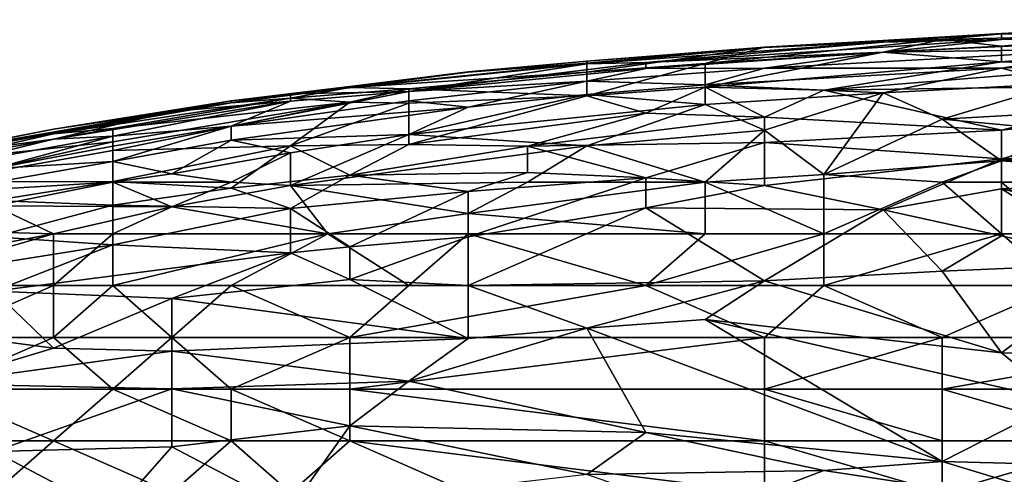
# Model space of a CAD drawing. Extents: x -1.1 to 1.1, y -0.36 to 0.36.
# Tile 175 of 256: x -0.8202 to -0.7459, y 0.3184 to 0.3527. Entities that reach past the tile are written whole.
import ezdxf

# ---------------------------------------------------------------- set-up
doc = ezdxf.new("R2010")
doc.units = 0

msp = doc.modelspace()

# ---------------------------------------------------------------- linework, layer by layer
for points in [[(-0.71927, 0.352686, 0.709769), (-0.732683, 0.352267, 0.701956), (-0.746097, 0.351635, 0.705862)], [(-0.746097, 0.351635, 0.705862), (-0.71927, 0.352404, 0.713675), (-0.71927, 0.352686, 0.709769)], [(-0.723741, 0.352521, 0.69805), (-0.746097, 0.351612, 0.69805), (-0.732683, 0.352267, 0.701956)], [(-0.737154, 0.351509, 0.690237), (-0.746097, 0.351612, 0.69805), (-0.723741, 0.352521, 0.69805)], [(-0.746097, 0.351187, 0.713675), (-0.71927, 0.351952, 0.717581), (-0.71927, 0.352404, 0.713675)], [(-0.71927, 0.352404, 0.713675), (-0.746097, 0.351635, 0.705862), (-0.746097, 0.351187, 0.713675)], [(-0.746097, 0.351635, 0.705862), (-0.732683, 0.352267, 0.701956), (-0.746097, 0.351612, 0.69805)], [(-0.746097, 0.351635, 0.705862), (-0.763981, 0.350595, 0.705862), (-0.755039, 0.35099, 0.709769)], [(-0.746097, 0.351635, 0.705862), (-0.746097, 0.351612, 0.69805), (-0.763981, 0.350595, 0.705862)], [(-0.746097, 0.351612, 0.69805), (-0.763981, 0.350609, 0.69805), (-0.763981, 0.350595, 0.705862)], [(-0.746097, 0.351612, 0.69805), (-0.750568, 0.351196, 0.694144), (-0.763981, 0.350609, 0.69805)], [(-0.737154, 0.350489, 0.721487), (-0.71927, 0.351952, 0.717581), (-0.755039, 0.350239, 0.717581)], [(-0.746097, 0.351187, 0.713675), (-0.755039, 0.350239, 0.717581), (-0.71927, 0.351952, 0.717581)], [(-0.755039, 0.35099, 0.709769), (-0.746097, 0.351187, 0.713675), (-0.746097, 0.351635, 0.705862)], [(-0.750568, 0.351196, 0.694144), (-0.746097, 0.351612, 0.69805), (-0.737154, 0.351509, 0.690237)], [(-0.737154, 0.351509, 0.690237), (-0.746097, 0.3507, 0.686331), (-0.750568, 0.351196, 0.694144)], [(-0.746097, 0.3507, 0.686331), (-0.737154, 0.351509, 0.690237), (-0.723741, 0.351564, 0.686331)], [(-0.723741, 0.351564, 0.686331), (-0.732683, 0.350741, 0.682425), (-0.746097, 0.3507, 0.686331)], [(-0.755039, 0.35099, 0.709769), (-0.777394, 0.34937, 0.709769), (-0.772923, 0.349468, 0.713675)], [(-0.755039, 0.35099, 0.709769), (-0.763981, 0.350595, 0.705862), (-0.777394, 0.34937, 0.709769)], [(-0.746097, 0.351187, 0.713675), (-0.772923, 0.349468, 0.713675), (-0.755039, 0.350239, 0.717581)], [(-0.755039, 0.35099, 0.709769), (-0.772923, 0.349468, 0.713675), (-0.746097, 0.351187, 0.713675)], [(-0.750568, 0.351196, 0.694144), (-0.768452, 0.349387, 0.686331), (-0.763981, 0.350609, 0.69805)], [(-0.768452, 0.349387, 0.686331), (-0.750568, 0.351196, 0.694144), (-0.755039, 0.350249, 0.686331)], [(-0.750568, 0.351196, 0.694144), (-0.746097, 0.3507, 0.686331), (-0.755039, 0.350249, 0.686331)], [(-0.746097, 0.3507, 0.686331), (-0.746097, 0.349517, 0.678519), (-0.755039, 0.350249, 0.686331)], [(-0.746097, 0.349517, 0.678519), (-0.746097, 0.3507, 0.686331), (-0.732683, 0.350741, 0.682425)], [(-0.732683, 0.350741, 0.682425), (-0.737154, 0.349182, 0.674612), (-0.746097, 0.349517, 0.678519)], [(-0.777394, 0.348734, 0.686331), (-0.763981, 0.350609, 0.69805), (-0.768452, 0.349387, 0.686331)], [(-0.763981, 0.350609, 0.69805), (-0.777394, 0.349551, 0.705862), (-0.763981, 0.350595, 0.705862)], [(-0.777394, 0.349551, 0.705862), (-0.763981, 0.350609, 0.69805), (-0.777394, 0.349396, 0.694144)], [(-0.777394, 0.348734, 0.686331), (-0.777394, 0.349396, 0.694144), (-0.763981, 0.350609, 0.69805)], [(-0.777394, 0.34937, 0.709769), (-0.763981, 0.350595, 0.705862), (-0.777394, 0.349551, 0.705862)], [(-0.772923, 0.349016, 0.717581), (-0.763981, 0.349037, 0.721487), (-0.755039, 0.350239, 0.717581)], [(-0.772923, 0.349468, 0.713675), (-0.772923, 0.349016, 0.717581), (-0.755039, 0.350239, 0.717581)], [(-0.755039, 0.350249, 0.686331), (-0.768452, 0.347591, 0.674612), (-0.768452, 0.349387, 0.686331)], [(-0.768452, 0.347591, 0.674612), (-0.755039, 0.350249, 0.686331), (-0.746097, 0.349517, 0.678519)], [(-0.737154, 0.350489, 0.721487), (-0.763981, 0.349037, 0.721487), (-0.746097, 0.349037, 0.725394)], [(-0.755039, 0.350239, 0.717581), (-0.763981, 0.349037, 0.721487), (-0.737154, 0.350489, 0.721487)], [(-0.737154, 0.350489, 0.721487), (-0.746097, 0.349037, 0.725394), (-0.728212, 0.349896, 0.725394)], [(-0.777394, 0.34937, 0.709769), (-0.799749, 0.347104, 0.705862), (-0.790807, 0.347272, 0.717581)], [(-0.777394, 0.34937, 0.709769), (-0.786336, 0.348745, 0.701956), (-0.799749, 0.347104, 0.705862)], [(-0.777394, 0.348734, 0.686331), (-0.795278, 0.34758, 0.694144), (-0.777394, 0.349396, 0.694144)], [(-0.786336, 0.34872, 0.69805), (-0.777394, 0.349396, 0.694144), (-0.795278, 0.34758, 0.694144)], [(-0.772923, 0.349016, 0.717581), (-0.772923, 0.349468, 0.713675), (-0.790807, 0.347272, 0.717581)], [(-0.772923, 0.349468, 0.713675), (-0.777394, 0.34937, 0.709769), (-0.790807, 0.347272, 0.717581)], [(-0.777394, 0.349551, 0.705862), (-0.777394, 0.349396, 0.694144), (-0.786336, 0.34872, 0.69805)], [(-0.777394, 0.34937, 0.709769), (-0.777394, 0.349551, 0.705862), (-0.786336, 0.348745, 0.701956)], [(-0.786336, 0.348745, 0.701956), (-0.777394, 0.349551, 0.705862), (-0.786336, 0.34872, 0.69805)], [(-0.777394, 0.346933, 0.674612), (-0.768452, 0.349387, 0.686331), (-0.768452, 0.347591, 0.674612)], [(-0.777394, 0.348734, 0.686331), (-0.768452, 0.349387, 0.686331), (-0.777394, 0.346933, 0.674612)], [(-0.75951, 0.347364, 0.670706), (-0.768452, 0.347591, 0.674612), (-0.746097, 0.349517, 0.678519)], [(-0.737154, 0.349182, 0.674612), (-0.75951, 0.347364, 0.670706), (-0.746097, 0.349517, 0.678519)], [(-0.728212, 0.349896, 0.725394), (-0.746097, 0.349037, 0.725394), (-0.741626, 0.347883, 0.7293)], [(-0.799749, 0.347104, 0.705862), (-0.786336, 0.34872, 0.69805), (-0.80422, 0.346564, 0.69805)], [(-0.786336, 0.34872, 0.69805), (-0.795278, 0.34758, 0.694144), (-0.80422, 0.346564, 0.69805)], [(-0.786336, 0.348745, 0.701956), (-0.786336, 0.34872, 0.69805), (-0.799749, 0.347104, 0.705862)], [(-0.795278, 0.34758, 0.694144), (-0.777394, 0.348734, 0.686331), (-0.790807, 0.347474, 0.686331)], [(-0.772923, 0.349016, 0.717581), (-0.790807, 0.347272, 0.717581), (-0.777394, 0.348045, 0.721487)], [(-0.790807, 0.347474, 0.686331), (-0.777394, 0.348734, 0.686331), (-0.777394, 0.346933, 0.674612)], [(-0.763981, 0.349037, 0.721487), (-0.772923, 0.349016, 0.717581), (-0.777394, 0.348045, 0.721487)], [(-0.777394, 0.348045, 0.721487), (-0.768452, 0.347779, 0.725394), (-0.763981, 0.349037, 0.721487)], [(-0.763981, 0.349037, 0.721487), (-0.768452, 0.347779, 0.725394), (-0.746097, 0.349037, 0.725394)], [(-0.768452, 0.347779, 0.725394), (-0.755039, 0.34718, 0.7293), (-0.746097, 0.349037, 0.725394)], [(-0.75951, 0.347364, 0.670706), (-0.737154, 0.349182, 0.674612), (-0.732683, 0.347738, 0.6668)], [(-0.746097, 0.349037, 0.725394), (-0.755039, 0.34718, 0.7293), (-0.741626, 0.347883, 0.7293)], [(-0.777394, 0.348045, 0.721487), (-0.790807, 0.346571, 0.721487), (-0.786336, 0.346091, 0.725394)], [(-0.777394, 0.348045, 0.721487), (-0.790807, 0.347272, 0.717581), (-0.790807, 0.346571, 0.721487)], [(-0.786336, 0.346091, 0.725394), (-0.777394, 0.347036, 0.725394), (-0.777394, 0.348045, 0.721487)], [(-0.777394, 0.348045, 0.721487), (-0.777394, 0.347036, 0.725394), (-0.768452, 0.347779, 0.725394)], [(-0.768452, 0.34628, 0.7293), (-0.768452, 0.347779, 0.725394), (-0.777394, 0.347036, 0.725394)], [(-0.768452, 0.347779, 0.725394), (-0.768452, 0.34628, 0.7293), (-0.755039, 0.34718, 0.7293)], [(-0.746097, 0.344349, 0.655232), (-0.75951, 0.347364, 0.670706), (-0.732683, 0.347738, 0.6668)], [(-0.755039, 0.34718, 0.7293), (-0.750568, 0.345179, 0.733206), (-0.741626, 0.347883, 0.7293)], [(-0.750568, 0.345179, 0.733206), (-0.741626, 0.345679, 0.733206), (-0.741626, 0.347883, 0.7293)], [(-0.746097, 0.344349, 0.655232), (-0.732683, 0.347738, 0.6668), (-0.732683, 0.345847, 0.658987)], [(-0.799749, 0.346549, 0.713675), (-0.799749, 0.347104, 0.705862), (-0.808691, 0.345756, 0.705862)], [(-0.80422, 0.346564, 0.69805), (-0.808691, 0.345756, 0.705862), (-0.799749, 0.347104, 0.705862)], [(-0.795278, 0.34758, 0.694144), (-0.80422, 0.346414, 0.694144), (-0.80422, 0.346564, 0.69805)], [(-0.795278, 0.34758, 0.694144), (-0.799749, 0.346779, 0.690237), (-0.80422, 0.346414, 0.694144)], [(-0.80422, 0.344646, 0.721487), (-0.790807, 0.346571, 0.721487), (-0.790807, 0.347272, 0.717581)], [(-0.799749, 0.346549, 0.713675), (-0.80422, 0.344646, 0.721487), (-0.790807, 0.347272, 0.717581)], [(-0.795278, 0.34758, 0.694144), (-0.790807, 0.347474, 0.686331), (-0.799749, 0.346779, 0.690237)], [(-0.799749, 0.346779, 0.690237), (-0.790807, 0.347474, 0.686331), (-0.795278, 0.346474, 0.682425)], [(-0.799749, 0.347104, 0.705862), (-0.799749, 0.346549, 0.713675), (-0.790807, 0.347272, 0.717581)], [(-0.790807, 0.347474, 0.686331), (-0.790807, 0.346384, 0.678519), (-0.795278, 0.346474, 0.682425)], [(-0.777394, 0.346933, 0.674612), (-0.790807, 0.346384, 0.678519), (-0.790807, 0.347474, 0.686331)], [(-0.768452, 0.34628, 0.7293), (-0.777394, 0.347036, 0.725394), (-0.790807, 0.344026, 0.7293)], [(-0.777394, 0.347036, 0.725394), (-0.786336, 0.346091, 0.725394), (-0.790807, 0.344026, 0.7293)], [(-0.768452, 0.347591, 0.674612), (-0.772923, 0.345641, 0.6668), (-0.777394, 0.346933, 0.674612)], [(-0.772923, 0.345641, 0.6668), (-0.768452, 0.347591, 0.674612), (-0.763981, 0.345329, 0.662894)], [(-0.75951, 0.347364, 0.670706), (-0.763981, 0.345329, 0.662894), (-0.768452, 0.347591, 0.674612)], [(-0.768452, 0.34628, 0.7293), (-0.763981, 0.344357, 0.733206), (-0.755039, 0.34718, 0.7293)], [(-0.763981, 0.345329, 0.662894), (-0.75951, 0.347364, 0.670706), (-0.746097, 0.344349, 0.655232)], [(-0.75951, 0.341006, 0.737112), (-0.755039, 0.34718, 0.7293), (-0.763981, 0.344357, 0.733206)], [(-0.750568, 0.345179, 0.733206), (-0.755039, 0.34718, 0.7293), (-0.75951, 0.341006, 0.737112)], [(-0.817633, 0.344438, 0.69805), (-0.80422, 0.346414, 0.694144), (-0.826575, 0.3427, 0.694144)], [(-0.80422, 0.346414, 0.694144), (-0.817633, 0.344068, 0.690237), (-0.826575, 0.3427, 0.694144)], [(-0.80422, 0.346414, 0.694144), (-0.799749, 0.346779, 0.690237), (-0.817633, 0.344068, 0.690237)], [(-0.799749, 0.346779, 0.690237), (-0.813162, 0.344473, 0.686331), (-0.817633, 0.344068, 0.690237)], [(-0.80422, 0.346564, 0.69805), (-0.817633, 0.344438, 0.69805), (-0.808691, 0.345756, 0.705862)], [(-0.80422, 0.346564, 0.69805), (-0.80422, 0.346414, 0.694144), (-0.817633, 0.344438, 0.69805)], [(-0.799749, 0.346549, 0.713675), (-0.817633, 0.343683, 0.713675), (-0.813162, 0.34391, 0.717581)], [(-0.799749, 0.346549, 0.713675), (-0.808691, 0.345756, 0.705862), (-0.817633, 0.343683, 0.713675)], [(-0.799749, 0.346779, 0.690237), (-0.795278, 0.346474, 0.682425), (-0.813162, 0.344473, 0.686331)], [(-0.813162, 0.34391, 0.717581), (-0.80422, 0.344646, 0.721487), (-0.799749, 0.346549, 0.713675)], [(-0.813162, 0.344473, 0.686331), (-0.795278, 0.346474, 0.682425), (-0.813162, 0.343472, 0.678519)], [(-0.813162, 0.342822, 0.674612), (-0.813162, 0.343472, 0.678519), (-0.795278, 0.346474, 0.682425)], [(-0.813162, 0.342822, 0.674612), (-0.795278, 0.346474, 0.682425), (-0.799749, 0.343171, 0.6668)], [(-0.786336, 0.346091, 0.725394), (-0.790807, 0.346571, 0.721487), (-0.80422, 0.344646, 0.721487)], [(-0.795278, 0.346474, 0.682425), (-0.790807, 0.346384, 0.678519), (-0.799749, 0.343171, 0.6668)], [(-0.799749, 0.343171, 0.6668), (-0.790807, 0.346384, 0.678519), (-0.790807, 0.343284, 0.662894)], [(-0.790807, 0.343284, 0.662894), (-0.790807, 0.346384, 0.678519), (-0.777394, 0.346933, 0.674612)], [(-0.790807, 0.343284, 0.662894), (-0.777394, 0.346933, 0.674612), (-0.772923, 0.345641, 0.6668)], [(-0.768452, 0.34628, 0.7293), (-0.790807, 0.344026, 0.7293), (-0.777394, 0.343171, 0.733206)], [(-0.768452, 0.34628, 0.7293), (-0.777394, 0.343171, 0.733206), (-0.763981, 0.344357, 0.733206)], [(-0.808691, 0.345756, 0.705862), (-0.826575, 0.342676, 0.705862), (-0.826575, 0.342464, 0.709769)], [(-0.808691, 0.345756, 0.705862), (-0.817633, 0.344438, 0.69805), (-0.826575, 0.342676, 0.705862)], [(-0.817633, 0.343683, 0.713675), (-0.808691, 0.345756, 0.705862), (-0.826575, 0.342464, 0.709769)], [(-0.786336, 0.346091, 0.725394), (-0.80422, 0.344646, 0.721487), (-0.80422, 0.343599, 0.725394)], [(-0.80422, 0.343599, 0.725394), (-0.790807, 0.344026, 0.7293), (-0.786336, 0.346091, 0.725394)], [(-0.772923, 0.345641, 0.6668), (-0.781865, 0.343146, 0.658987), (-0.790807, 0.343284, 0.662894)], [(-0.781865, 0.343146, 0.658987), (-0.772923, 0.345641, 0.6668), (-0.763981, 0.345329, 0.662894)], [(-0.750568, 0.345179, 0.733206), (-0.741626, 0.344349, 0.734963), (-0.741626, 0.345679, 0.733206)], [(-0.732683, 0.345847, 0.658987), (-0.746097, 0.342185, 0.647269), (-0.746097, 0.344349, 0.655232)], [(-0.732683, 0.345847, 0.658987), (-0.723741, 0.342958, 0.647269), (-0.746097, 0.342185, 0.647269)], [(-0.781865, 0.343146, 0.658987), (-0.763981, 0.345329, 0.662894), (-0.763981, 0.343415, 0.655081)], [(-0.746097, 0.344349, 0.655232), (-0.763981, 0.343415, 0.655081), (-0.763981, 0.345329, 0.662894)], [(-0.746097, 0.34205, 0.737112), (-0.750568, 0.345179, 0.733206), (-0.75951, 0.341006, 0.737112)], [(-0.750568, 0.345179, 0.733206), (-0.746097, 0.34205, 0.737112), (-0.741626, 0.344349, 0.734963)], [(-0.813162, 0.344473, 0.686331), (-0.826575, 0.342049, 0.686331), (-0.817633, 0.344068, 0.690237)], [(-0.813162, 0.344473, 0.686331), (-0.813162, 0.343472, 0.678519), (-0.826575, 0.342049, 0.686331)], [(-0.826575, 0.342676, 0.705862), (-0.817633, 0.344438, 0.69805), (-0.826575, 0.3427, 0.694144)], [(-0.817633, 0.344068, 0.690237), (-0.826575, 0.342049, 0.686331), (-0.826575, 0.3427, 0.694144)], [(-0.80422, 0.343599, 0.725394), (-0.80422, 0.344646, 0.721487), (-0.813162, 0.341998, 0.725394)], [(-0.80422, 0.344646, 0.721487), (-0.813162, 0.343144, 0.721487), (-0.813162, 0.341998, 0.725394)], [(-0.813162, 0.34391, 0.717581), (-0.813162, 0.343144, 0.721487), (-0.80422, 0.344646, 0.721487)], [(-0.80422, 0.343599, 0.725394), (-0.799749, 0.342649, 0.7293), (-0.790807, 0.344026, 0.7293)], [(-0.790807, 0.344026, 0.7293), (-0.799749, 0.340179, 0.733206), (-0.777394, 0.343171, 0.733206)], [(-0.799749, 0.342649, 0.7293), (-0.799749, 0.340179, 0.733206), (-0.790807, 0.344026, 0.7293)], [(-0.777394, 0.343171, 0.733206), (-0.768452, 0.340443, 0.736994), (-0.763981, 0.344357, 0.733206)], [(-0.768452, 0.340443, 0.736994), (-0.75951, 0.341006, 0.737112), (-0.763981, 0.344357, 0.733206)], [(-0.763981, 0.343415, 0.655081), (-0.746097, 0.344349, 0.655232), (-0.746097, 0.342185, 0.647269)], [(-0.723741, 0.343604, 0.737112), (-0.741626, 0.344349, 0.734963), (-0.746097, 0.34205, 0.737112)], [(-0.813162, 0.34391, 0.717581), (-0.826575, 0.341489, 0.717581), (-0.822104, 0.341462, 0.721487)], [(-0.813162, 0.34391, 0.717581), (-0.817633, 0.343683, 0.713675), (-0.826575, 0.341489, 0.717581)], [(-0.817633, 0.343683, 0.713675), (-0.826575, 0.342464, 0.709769), (-0.826575, 0.341489, 0.717581)], [(-0.813162, 0.343472, 0.678519), (-0.826575, 0.340455, 0.674612), (-0.826575, 0.342049, 0.686331)], [(-0.813162, 0.343472, 0.678519), (-0.813162, 0.342822, 0.674612), (-0.826575, 0.340455, 0.674612)], [(-0.822104, 0.341462, 0.721487), (-0.813162, 0.343144, 0.721487), (-0.813162, 0.34391, 0.717581)], [(-0.813162, 0.341998, 0.725394), (-0.808691, 0.341071, 0.7293), (-0.80422, 0.343599, 0.725394)], [(-0.80422, 0.343599, 0.725394), (-0.808691, 0.341071, 0.7293), (-0.799749, 0.342649, 0.7293)], [(-0.799749, 0.343171, 0.6668), (-0.790807, 0.343284, 0.662894), (-0.795278, 0.340965, 0.655081)], [(-0.795278, 0.340965, 0.655081), (-0.790807, 0.343284, 0.662894), (-0.781865, 0.343146, 0.658987)], [(-0.763981, 0.343415, 0.655081), (-0.772923, 0.340747, 0.647269), (-0.781865, 0.343146, 0.658987)], [(-0.772923, 0.340747, 0.647269), (-0.763981, 0.343415, 0.655081), (-0.763981, 0.340192, 0.643362)], [(-0.763981, 0.340192, 0.643362), (-0.763981, 0.343415, 0.655081), (-0.746097, 0.342185, 0.647269)], [(-0.723741, 0.340443, 0.739717), (-0.723741, 0.343604, 0.737112), (-0.746097, 0.34205, 0.737112)], [(-0.813162, 0.342822, 0.674612), (-0.813162, 0.340488, 0.662894), (-0.826575, 0.340455, 0.674612)], [(-0.813162, 0.341998, 0.725394), (-0.813162, 0.343144, 0.721487), (-0.822104, 0.341462, 0.721487)], [(-0.799749, 0.343171, 0.6668), (-0.813162, 0.340488, 0.662894), (-0.813162, 0.342822, 0.674612)], [(-0.813162, 0.340488, 0.662894), (-0.799749, 0.343171, 0.6668), (-0.80422, 0.339971, 0.655081)], [(-0.799749, 0.342649, 0.7293), (-0.808691, 0.341071, 0.7293), (-0.80422, 0.340443, 0.73177)], [(-0.80422, 0.339971, 0.655081), (-0.799749, 0.343171, 0.6668), (-0.795278, 0.340965, 0.655081)], [(-0.80422, 0.340443, 0.73177), (-0.799749, 0.340179, 0.733206), (-0.799749, 0.342649, 0.7293)], [(-0.777394, 0.343171, 0.733206), (-0.799749, 0.340179, 0.733206), (-0.781865, 0.340443, 0.735654)], [(-0.781865, 0.343146, 0.658987), (-0.781865, 0.341151, 0.651175), (-0.795278, 0.340965, 0.655081)], [(-0.768452, 0.340443, 0.736994), (-0.777394, 0.343171, 0.733206), (-0.781865, 0.340443, 0.735654)], [(-0.781865, 0.341151, 0.651175), (-0.781865, 0.343146, 0.658987), (-0.772923, 0.340747, 0.647269)], [(-0.732683, 0.340443, 0.639496), (-0.746097, 0.342185, 0.647269), (-0.723741, 0.342958, 0.647269)], [(-0.813162, 0.341998, 0.725394), (-0.822104, 0.341462, 0.721487), (-0.826575, 0.339617, 0.725394)], [(-0.826575, 0.339617, 0.725394), (-0.813162, 0.340443, 0.729173), (-0.813162, 0.341998, 0.725394)], [(-0.808691, 0.341071, 0.7293), (-0.813162, 0.341998, 0.725394), (-0.813162, 0.340443, 0.729173)], [(-0.763981, 0.340192, 0.643362), (-0.746097, 0.342185, 0.647269), (-0.755039, 0.33834, 0.63555)], [(-0.750568, 0.340443, 0.738132), (-0.746097, 0.34205, 0.737112), (-0.75951, 0.341006, 0.737112)], [(-0.755039, 0.33834, 0.63555), (-0.746097, 0.342185, 0.647269), (-0.746097, 0.339919, 0.639456)], [(-0.750568, 0.340443, 0.738132), (-0.746097, 0.340443, 0.738443), (-0.746097, 0.34205, 0.737112)], [(-0.732683, 0.340443, 0.639496), (-0.746097, 0.339919, 0.639456), (-0.746097, 0.342185, 0.647269)], [(-0.746097, 0.34205, 0.737112), (-0.746097, 0.340443, 0.738443), (-0.723741, 0.340443, 0.739717)], [(-0.813162, 0.340443, 0.729173), (-0.80422, 0.340443, 0.73177), (-0.808691, 0.341071, 0.7293)], [(-0.786336, 0.339736, 0.647269), (-0.795278, 0.340965, 0.655081), (-0.781865, 0.341151, 0.651175)], [(-0.772923, 0.340747, 0.647269), (-0.786336, 0.339736, 0.647269), (-0.781865, 0.341151, 0.651175)], [(-0.822104, 0.339048, 0.662894), (-0.826575, 0.340455, 0.674612), (-0.813162, 0.340488, 0.662894)], [(-0.826575, 0.339617, 0.725394), (-0.822104, 0.338637, 0.7293), (-0.813162, 0.340443, 0.729173)], [(-0.813162, 0.340488, 0.662894), (-0.813162, 0.338697, 0.655081), (-0.822104, 0.339048, 0.662894)], [(-0.808691, 0.338561, 0.733206), (-0.813162, 0.340443, 0.729173), (-0.822104, 0.338637, 0.7293)], [(-0.813162, 0.338697, 0.655081), (-0.813162, 0.340488, 0.662894), (-0.80422, 0.339971, 0.655081)], [(-0.813162, 0.340443, 0.729173), (-0.808691, 0.338561, 0.733206), (-0.80422, 0.340443, 0.73177)], [(-0.80422, 0.340443, 0.73177), (-0.808691, 0.338561, 0.733206), (-0.799749, 0.340179, 0.733206)], [(-0.795278, 0.340965, 0.655081), (-0.799749, 0.338437, 0.647269), (-0.80422, 0.339971, 0.655081)], [(-0.786336, 0.339736, 0.647269), (-0.799749, 0.338437, 0.647269), (-0.795278, 0.340965, 0.655081)], [(-0.799749, 0.340179, 0.733206), (-0.786336, 0.338059, 0.737112), (-0.781865, 0.340443, 0.735654)], [(-0.786336, 0.336319, 0.63555), (-0.772923, 0.340747, 0.647269), (-0.772923, 0.33849, 0.639456)], [(-0.786336, 0.336319, 0.63555), (-0.786336, 0.339736, 0.647269), (-0.772923, 0.340747, 0.647269)], [(-0.768452, 0.336537, 0.739591), (-0.768452, 0.340443, 0.736994), (-0.786336, 0.338059, 0.737112)], [(-0.786336, 0.338059, 0.737112), (-0.768452, 0.340443, 0.736994), (-0.781865, 0.340443, 0.735654)], [(-0.763981, 0.340192, 0.643362), (-0.772923, 0.33849, 0.639456), (-0.772923, 0.340747, 0.647269)], [(-0.75951, 0.336537, 0.740129), (-0.75951, 0.341006, 0.737112), (-0.768452, 0.340443, 0.736994)], [(-0.75951, 0.336537, 0.740129), (-0.768452, 0.340443, 0.736994), (-0.768452, 0.336537, 0.739591)], [(-0.75951, 0.341006, 0.737112), (-0.75951, 0.336537, 0.740129), (-0.750568, 0.340443, 0.738132)], [(-0.746097, 0.336537, 0.740794), (-0.750568, 0.340443, 0.738132), (-0.75951, 0.336537, 0.740129)], [(-0.746097, 0.340443, 0.738443), (-0.750568, 0.340443, 0.738132), (-0.746097, 0.336537, 0.740794)], [(-0.746097, 0.339919, 0.639456), (-0.732683, 0.340443, 0.639496), (-0.723741, 0.334759, 0.619925)], [(-0.723741, 0.340443, 0.739717), (-0.746097, 0.340443, 0.738443), (-0.741626, 0.336537, 0.740991)], [(-0.746097, 0.340443, 0.738443), (-0.746097, 0.336537, 0.740794), (-0.741626, 0.336537, 0.740991)], [(-0.813162, 0.338697, 0.655081), (-0.80422, 0.339971, 0.655081), (-0.799749, 0.338437, 0.647269)], [(-0.796937, 0.336537, 0.737112), (-0.799749, 0.340179, 0.733206), (-0.808691, 0.338561, 0.733206)], [(-0.786336, 0.338059, 0.737112), (-0.799749, 0.340179, 0.733206), (-0.796937, 0.336537, 0.737112)], [(-0.799749, 0.338437, 0.647269), (-0.786336, 0.339736, 0.647269), (-0.795278, 0.335544, 0.63555)], [(-0.795278, 0.335544, 0.63555), (-0.786336, 0.339736, 0.647269), (-0.786336, 0.336319, 0.63555)], [(-0.772923, 0.33849, 0.639456), (-0.763981, 0.340192, 0.643362), (-0.755039, 0.33834, 0.63555)], [(-0.755039, 0.33834, 0.63555), (-0.746097, 0.339919, 0.639456), (-0.746097, 0.336373, 0.627737)], [(-0.723741, 0.334759, 0.619925), (-0.737154, 0.334296, 0.619925), (-0.746097, 0.339919, 0.639456)], [(-0.746097, 0.336373, 0.627737), (-0.746097, 0.339919, 0.639456), (-0.737154, 0.334296, 0.619925)], [(-0.822104, 0.33631, 0.651175), (-0.822104, 0.339048, 0.662894), (-0.813162, 0.338697, 0.655081)], [(-0.831046, 0.336912, 0.7293), (-0.817633, 0.336537, 0.73343), (-0.822104, 0.338637, 0.7293)], [(-0.822104, 0.33631, 0.651175), (-0.813162, 0.338697, 0.655081), (-0.813162, 0.335717, 0.643362)], [(-0.822104, 0.338637, 0.7293), (-0.817633, 0.336537, 0.73343), (-0.808691, 0.338561, 0.733206)], [(-0.808691, 0.338561, 0.733206), (-0.817633, 0.336537, 0.73343), (-0.813162, 0.336537, 0.734377)], [(-0.813162, 0.335717, 0.643362), (-0.813162, 0.338697, 0.655081), (-0.799749, 0.338437, 0.647269)], [(-0.796937, 0.336537, 0.737112), (-0.808691, 0.338561, 0.733206), (-0.813162, 0.336537, 0.734377)], [(-0.799749, 0.338437, 0.647269), (-0.799749, 0.335107, 0.63555), (-0.813162, 0.335717, 0.643362)], [(-0.799749, 0.335107, 0.63555), (-0.799749, 0.338437, 0.647269), (-0.795278, 0.335544, 0.63555)], [(-0.786336, 0.336537, 0.738153), (-0.786336, 0.338059, 0.737112), (-0.796937, 0.336537, 0.737112)], [(-0.786336, 0.332633, 0.623831), (-0.772923, 0.33849, 0.639456), (-0.763981, 0.33299, 0.619925)], [(-0.786336, 0.336319, 0.63555), (-0.772923, 0.33849, 0.639456), (-0.786336, 0.332633, 0.623831)], [(-0.786336, 0.338059, 0.737112), (-0.786336, 0.336537, 0.738153), (-0.768452, 0.336537, 0.739591)], [(-0.755039, 0.33834, 0.63555), (-0.763981, 0.33299, 0.619925), (-0.772923, 0.33849, 0.639456)], [(-0.763981, 0.33299, 0.619925), (-0.755039, 0.33834, 0.63555), (-0.750568, 0.333722, 0.619925)], [(-0.755039, 0.33834, 0.63555), (-0.746097, 0.336373, 0.627737), (-0.750568, 0.333722, 0.619925)], [(-0.831046, 0.336912, 0.7293), (-0.831046, 0.334052, 0.733206), (-0.817633, 0.336537, 0.73343)], [(-0.817633, 0.336537, 0.73343), (-0.831046, 0.334052, 0.733206), (-0.831046, 0.33263, 0.734582)], [(-0.831046, 0.33263, 0.734582), (-0.817633, 0.33263, 0.73674), (-0.817633, 0.336537, 0.73343)], [(-0.826575, 0.333573, 0.643362), (-0.822104, 0.33631, 0.651175), (-0.813162, 0.335717, 0.643362)], [(-0.817633, 0.336537, 0.73343), (-0.817633, 0.33263, 0.73674), (-0.813162, 0.336537, 0.734377)], [(-0.813162, 0.33263, 0.737313), (-0.813162, 0.336537, 0.734377), (-0.817633, 0.33263, 0.73674)], [(-0.80422, 0.33263, 0.738411), (-0.796937, 0.336537, 0.737112), (-0.813162, 0.33263, 0.737313)], [(-0.796937, 0.336537, 0.737112), (-0.813162, 0.336537, 0.734377), (-0.813162, 0.33263, 0.737313)], [(-0.80422, 0.33263, 0.738411), (-0.790807, 0.33263, 0.739677), (-0.796937, 0.336537, 0.737112)], [(-0.796937, 0.336537, 0.737112), (-0.790807, 0.33263, 0.739677), (-0.786336, 0.336537, 0.738153)], [(-0.786336, 0.336319, 0.63555), (-0.795278, 0.333096, 0.627737), (-0.795278, 0.335544, 0.63555)], [(-0.795278, 0.333096, 0.627737), (-0.786336, 0.336319, 0.63555), (-0.786336, 0.332633, 0.623831)], [(-0.790807, 0.33263, 0.739677), (-0.772923, 0.33263, 0.740811), (-0.786336, 0.336537, 0.738153)], [(-0.772923, 0.33263, 0.740811), (-0.768452, 0.336537, 0.739591), (-0.786336, 0.336537, 0.738153)], [(-0.75951, 0.33263, 0.741502), (-0.75951, 0.336537, 0.740129), (-0.772923, 0.33263, 0.740811)], [(-0.772923, 0.33263, 0.740811), (-0.75951, 0.336537, 0.740129), (-0.768452, 0.336537, 0.739591)], [(-0.746097, 0.336537, 0.740794), (-0.75951, 0.336537, 0.740129), (-0.75951, 0.33263, 0.741502)], [(-0.741626, 0.33263, 0.742301), (-0.746097, 0.336537, 0.740794), (-0.75951, 0.33263, 0.741502)], [(-0.737154, 0.334296, 0.619925), (-0.750568, 0.333722, 0.619925), (-0.746097, 0.336373, 0.627737)], [(-0.741626, 0.33263, 0.742301), (-0.741626, 0.336537, 0.740991), (-0.746097, 0.336537, 0.740794)], [(-0.822104, 0.332199, 0.63555), (-0.826575, 0.333573, 0.643362), (-0.813162, 0.335717, 0.643362)], [(-0.822104, 0.332199, 0.63555), (-0.813162, 0.335717, 0.643362), (-0.799749, 0.335107, 0.63555)], [(-0.808691, 0.331668, 0.627737), (-0.822104, 0.332199, 0.63555), (-0.799749, 0.335107, 0.63555)], [(-0.808691, 0.331668, 0.627737), (-0.799749, 0.335107, 0.63555), (-0.795278, 0.333096, 0.627737)], [(-0.799749, 0.335107, 0.63555), (-0.795278, 0.335544, 0.63555), (-0.795278, 0.333096, 0.627737)], [(-0.763981, 0.33299, 0.619925), (-0.750568, 0.333722, 0.619925), (-0.746097, 0.327568, 0.600394)], [(-0.750568, 0.333722, 0.619925), (-0.737154, 0.334296, 0.619925), (-0.746097, 0.327568, 0.600394)], [(-0.746097, 0.327568, 0.600394), (-0.737154, 0.334296, 0.619925), (-0.723741, 0.327394, 0.596487)], [(-0.795278, 0.333096, 0.627737), (-0.786336, 0.328645, 0.612112), (-0.808691, 0.331668, 0.627737)], [(-0.795278, 0.333096, 0.627737), (-0.786336, 0.332633, 0.623831), (-0.786336, 0.328645, 0.612112)], [(-0.777394, 0.329414, 0.612112), (-0.786336, 0.332633, 0.623831), (-0.763981, 0.33299, 0.619925)], [(-0.777394, 0.329414, 0.612112), (-0.763981, 0.33299, 0.619925), (-0.768452, 0.330084, 0.612112)], [(-0.763981, 0.33299, 0.619925), (-0.746097, 0.327568, 0.600394), (-0.768452, 0.330084, 0.612112)], [(-0.831046, 0.33263, 0.734582), (-0.826575, 0.328724, 0.737582), (-0.817633, 0.33263, 0.73674)], [(-0.817633, 0.328724, 0.738425), (-0.817633, 0.33263, 0.73674), (-0.826575, 0.328724, 0.737582)], [(-0.826575, 0.329093, 0.627737), (-0.822104, 0.332199, 0.63555), (-0.817633, 0.327913, 0.619925)], [(-0.817633, 0.327913, 0.619925), (-0.822104, 0.332199, 0.63555), (-0.808691, 0.331668, 0.627737)], [(-0.817633, 0.328724, 0.738425), (-0.808691, 0.328724, 0.739348), (-0.813162, 0.33263, 0.737313)], [(-0.813162, 0.33263, 0.737313), (-0.817633, 0.33263, 0.73674), (-0.817633, 0.328724, 0.738425)], [(-0.813162, 0.33263, 0.737313), (-0.808691, 0.328724, 0.739348), (-0.80422, 0.33263, 0.738411)], [(-0.808691, 0.328724, 0.739348), (-0.795278, 0.328724, 0.74033), (-0.80422, 0.33263, 0.738411)], [(-0.795278, 0.328724, 0.74033), (-0.790807, 0.33263, 0.739677), (-0.80422, 0.33263, 0.738411)], [(-0.795278, 0.328724, 0.74033), (-0.772923, 0.33263, 0.740811), (-0.790807, 0.33263, 0.739677)], [(-0.772923, 0.33263, 0.740811), (-0.795278, 0.328724, 0.74033), (-0.763981, 0.328724, 0.742009)], [(-0.786336, 0.328645, 0.612112), (-0.786336, 0.332633, 0.623831), (-0.777394, 0.329414, 0.612112)], [(-0.763981, 0.328724, 0.742009), (-0.75951, 0.33263, 0.741502), (-0.772923, 0.33263, 0.740811)], [(-0.763981, 0.328724, 0.742009), (-0.750568, 0.328724, 0.742607), (-0.75951, 0.33263, 0.741502)], [(-0.75951, 0.33263, 0.741502), (-0.750568, 0.328724, 0.742607), (-0.741626, 0.33263, 0.742301)], [(-0.750568, 0.328724, 0.742607), (-0.728212, 0.328724, 0.743495), (-0.741626, 0.33263, 0.742301)], [(-0.808691, 0.331668, 0.627737), (-0.808691, 0.327686, 0.616019), (-0.817633, 0.327913, 0.619925)], [(-0.808691, 0.327686, 0.616019), (-0.808691, 0.331668, 0.627737), (-0.786336, 0.328645, 0.612112)], [(-0.768452, 0.330084, 0.612112), (-0.750568, 0.319363, 0.576956), (-0.777394, 0.329414, 0.612112)], [(-0.746097, 0.327568, 0.600394), (-0.741626, 0.323907, 0.588675), (-0.768452, 0.330084, 0.612112)], [(-0.768452, 0.330084, 0.612112), (-0.741626, 0.323907, 0.588675), (-0.750568, 0.319363, 0.576956)], [(-0.790807, 0.325413, 0.6043), (-0.786336, 0.328645, 0.612112), (-0.777394, 0.329414, 0.612112)], [(-0.790807, 0.325413, 0.6043), (-0.777394, 0.329414, 0.612112), (-0.772923, 0.321551, 0.588675)], [(-0.772923, 0.321551, 0.588675), (-0.777394, 0.329414, 0.612112), (-0.750568, 0.319363, 0.576956)], [(-0.826575, 0.325214, 0.616019), (-0.826575, 0.329093, 0.627737), (-0.817633, 0.327913, 0.619925)], [(-0.813162, 0.324818, 0.73962), (-0.817633, 0.328724, 0.738425), (-0.826575, 0.324818, 0.7388)], [(-0.826575, 0.328724, 0.737582), (-0.826575, 0.324818, 0.7388), (-0.817633, 0.328724, 0.738425)], [(-0.817633, 0.328724, 0.738425), (-0.813162, 0.324818, 0.73962), (-0.808691, 0.328724, 0.739348)], [(-0.813162, 0.324818, 0.73962), (-0.80422, 0.324818, 0.74018), (-0.808691, 0.328724, 0.739348)], [(-0.80422, 0.324818, 0.74018), (-0.795278, 0.328724, 0.74033), (-0.808691, 0.328724, 0.739348)], [(-0.808691, 0.327686, 0.616019), (-0.786336, 0.328645, 0.612112), (-0.790807, 0.325413, 0.6043)], [(-0.80422, 0.324818, 0.74018), (-0.795278, 0.324818, 0.74069), (-0.795278, 0.328724, 0.74033)], [(-0.763981, 0.324818, 0.742228), (-0.763981, 0.328724, 0.742009), (-0.795278, 0.324818, 0.74069)], [(-0.795278, 0.328724, 0.74033), (-0.795278, 0.324818, 0.74069), (-0.763981, 0.328724, 0.742009)], [(-0.750568, 0.324818, 0.742765), (-0.750568, 0.328724, 0.742607), (-0.763981, 0.324818, 0.742228)], [(-0.750568, 0.328724, 0.742607), (-0.763981, 0.328724, 0.742009), (-0.763981, 0.324818, 0.742228)], [(-0.723741, 0.324818, 0.743706), (-0.728212, 0.328724, 0.743495), (-0.750568, 0.324818, 0.742765)], [(-0.728212, 0.328724, 0.743495), (-0.750568, 0.328724, 0.742607), (-0.750568, 0.324818, 0.742765)], [(-0.826575, 0.325214, 0.616019), (-0.817633, 0.327913, 0.619925), (-0.808691, 0.327686, 0.616019)], [(-0.808691, 0.327686, 0.616019), (-0.808691, 0.32485, 0.608206), (-0.826575, 0.325214, 0.616019)], [(-0.808691, 0.32485, 0.608206), (-0.808691, 0.327686, 0.616019), (-0.790807, 0.325413, 0.6043)], [(-0.723741, 0.327394, 0.596487), (-0.741626, 0.323907, 0.588675), (-0.746097, 0.327568, 0.600394)], [(-0.822104, 0.320122, 0.600394), (-0.826575, 0.325214, 0.616019), (-0.808691, 0.32485, 0.608206)], [(-0.813162, 0.324818, 0.73962), (-0.826575, 0.324818, 0.7388), (-0.817633, 0.320912, 0.739466)], [(-0.826575, 0.324818, 0.7388), (-0.826575, 0.320912, 0.739241), (-0.817633, 0.320912, 0.739466)], [(-0.822104, 0.320122, 0.600394), (-0.808691, 0.32485, 0.608206), (-0.808691, 0.32047, 0.596487)], [(-0.80422, 0.320912, 0.740013), (-0.813162, 0.324818, 0.73962), (-0.817633, 0.320912, 0.739466)], [(-0.80422, 0.320912, 0.740013), (-0.80422, 0.324818, 0.74018), (-0.813162, 0.324818, 0.73962)], [(-0.808691, 0.32485, 0.608206), (-0.790807, 0.325413, 0.6043), (-0.795278, 0.322052, 0.596487)], [(-0.808691, 0.32047, 0.596487), (-0.808691, 0.32485, 0.608206), (-0.795278, 0.322052, 0.596487)], [(-0.795278, 0.320912, 0.740447), (-0.795278, 0.324818, 0.74069), (-0.80422, 0.324818, 0.74018)], [(-0.80422, 0.320912, 0.740013), (-0.795278, 0.320912, 0.740447), (-0.80422, 0.324818, 0.74018)], [(-0.795278, 0.322052, 0.596487), (-0.790807, 0.325413, 0.6043), (-0.772923, 0.321551, 0.588675)], [(-0.795278, 0.324818, 0.74069), (-0.763981, 0.320912, 0.741915), (-0.763981, 0.324818, 0.742228)], [(-0.795278, 0.324818, 0.74069), (-0.795278, 0.320912, 0.740447), (-0.763981, 0.320912, 0.741915)], [(-0.763981, 0.324818, 0.742228), (-0.750568, 0.320912, 0.742413), (-0.750568, 0.324818, 0.742765)], [(-0.763981, 0.324818, 0.742228), (-0.763981, 0.320912, 0.741915), (-0.750568, 0.320912, 0.742413)], [(-0.737154, 0.320912, 0.742823), (-0.750568, 0.324818, 0.742765), (-0.750568, 0.320912, 0.742413)], [(-0.737154, 0.320912, 0.742823), (-0.723741, 0.324818, 0.743706), (-0.750568, 0.324818, 0.742765)], [(-0.741626, 0.323907, 0.588675), (-0.737154, 0.319015, 0.57305), (-0.750568, 0.319363, 0.576956)], [(-0.808691, 0.32047, 0.596487), (-0.795278, 0.322052, 0.596487), (-0.799749, 0.315775, 0.580862)], [(-0.799749, 0.315775, 0.580862), (-0.795278, 0.322052, 0.596487), (-0.777394, 0.318372, 0.580862)], [(-0.795278, 0.322052, 0.596487), (-0.772923, 0.321551, 0.588675), (-0.777394, 0.318372, 0.580862)], [(-0.777394, 0.318372, 0.580862), (-0.772923, 0.321551, 0.588675), (-0.75951, 0.318673, 0.576956)], [(-0.75951, 0.318673, 0.576956), (-0.772923, 0.321551, 0.588675), (-0.750568, 0.319363, 0.576956)], [(-0.822104, 0.317005, 0.739076), (-0.817633, 0.320912, 0.739466), (-0.826575, 0.320912, 0.739241)], [(-0.808691, 0.317005, 0.739225), (-0.817633, 0.320912, 0.739466), (-0.822104, 0.317005, 0.739076)], [(-0.822104, 0.320122, 0.600394), (-0.808691, 0.32047, 0.596487), (-0.813162, 0.315425, 0.584769)], [(-0.808691, 0.317005, 0.739225), (-0.80422, 0.320912, 0.740013), (-0.817633, 0.320912, 0.739466)], [(-0.813162, 0.315425, 0.584769), (-0.808691, 0.32047, 0.596487), (-0.799749, 0.315775, 0.580862)], [(-0.808691, 0.317005, 0.739225), (-0.799749, 0.317005, 0.739448), (-0.80422, 0.320912, 0.740013)], [(-0.80422, 0.320912, 0.740013), (-0.799749, 0.317005, 0.739448), (-0.795278, 0.320912, 0.740447)], [(-0.799749, 0.317005, 0.739448), (-0.786336, 0.317005, 0.740175), (-0.795278, 0.320912, 0.740447)], [(-0.763981, 0.317005, 0.741165), (-0.763981, 0.320912, 0.741915), (-0.795278, 0.320912, 0.740447)], [(-0.786336, 0.317005, 0.740175), (-0.763981, 0.317005, 0.741165), (-0.795278, 0.320912, 0.740447)], [(-0.750568, 0.317005, 0.741564), (-0.763981, 0.320912, 0.741915), (-0.763981, 0.317005, 0.741165)], [(-0.750568, 0.317005, 0.741564), (-0.750568, 0.320912, 0.742413), (-0.763981, 0.320912, 0.741915)], [(-0.737154, 0.317005, 0.741939), (-0.737154, 0.320912, 0.742823), (-0.750568, 0.317005, 0.741564)], [(-0.750568, 0.320912, 0.742413), (-0.750568, 0.317005, 0.741564), (-0.737154, 0.320912, 0.742823)], [(-0.831046, 0.317179, 0.596487), (-0.822104, 0.320122, 0.600394), (-0.813162, 0.315425, 0.584769)], [(-0.750568, 0.319363, 0.576956), (-0.737154, 0.315284, 0.561331), (-0.75951, 0.318673, 0.576956)], [(-0.750568, 0.319363, 0.576956), (-0.737154, 0.319015, 0.57305), (-0.737154, 0.315284, 0.561331)], [(-0.768452, 0.315254, 0.569144), (-0.777394, 0.318372, 0.580862), (-0.75951, 0.318673, 0.576956)], [(-0.768452, 0.315254, 0.569144), (-0.75951, 0.318673, 0.576956), (-0.737154, 0.315284, 0.561331)]]:
    msp.add_3dface(points)

doc.saveas('drawing.dxf')
